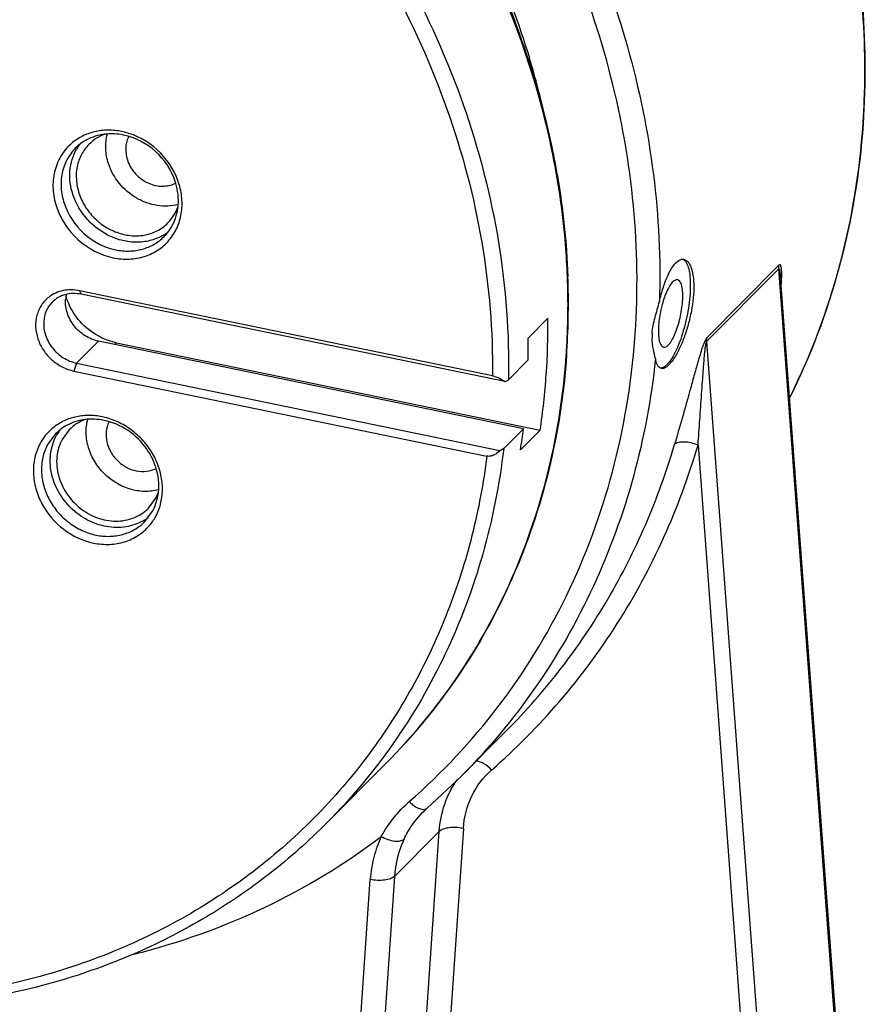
# Model space of a CAD drawing. Header units: millimetres. Extents: x 601 to 2924, y 6 to 1830.
# Tile 6 of 23: x 1177 to 1313, y 726 to 883. Entities that reach past the tile are written whole.
import ezdxf

# ---------------------------------------------------------------- set-up
doc = ezdxf.new("R2010")
doc.units = ezdxf.units.MM

msp = doc.modelspace()

# ---------------------------------------------------------------- linework, layer by layer
at = {"color": 7, "linetype": 'Continuous'}
for p, q in [((1298.554, 843.341), (1287.037, 831.749)), ((1287.06, 832.361), (1298.577, 843.953)), ((1308.209, 713.474), (1298.554, 843.341)), ((1298.788, 842.147), (1308.335, 713.746)), ((1252.818, 826.265), (1186.849, 839.865)), ((1186.849, 839.865), (1187.135, 839.3)), ((1254.774, 825.356), (1187.135, 839.3)), ((1261.675, 835.458), (1258.534, 832.297)), ((1189.87, 831.817), (1186.38, 828.305)), ((1257.76, 817.822), (1189.87, 831.817)), ((1192.775, 831.543), (1192.507, 831.274)), ((1192.775, 831.543), (1260.448, 817.592)), ((1287.037, 831.749), (1296.693, 701.883)), ((1264.644, 830.026), (1264.655, 830.196)), ((1264.684, 829.809), (1264.674, 829.677)), ((1186.38, 828.305), (1185.968, 827.037)), ((1186.38, 828.305), (1254.019, 814.361)), ((1258.515, 828.817), (1255.374, 825.655)), ((1185.968, 827.037), (1251.937, 813.438)), ((1183.056, 817.038), (1181.752, 815.277)), ((1185.233, 817.668), (1184.072, 816.1)), ((1254.619, 814.661), (1257.76, 817.822)), ((1257.307, 814.431), (1260.448, 817.592)), ((1285.657, 815.204), (1294.126, 701.304)), ((1197.859, 805.121), (1199.02, 806.689)), ((1197.244, 802.942), (1198.548, 804.703)), ((1255.079, 769.585), (1247.902, 762.361)), ((1226.362, 754.843), (1235.855, 764.398)), ((1242.402, 757.207), (1247.877, 762.336)), ((1242.401, 757.206), (1242.402, 757.207)), ((1241.643, 756.494), (1241.656, 756.508)), ((1248.171, 753.964), (1245.237, 711.238)), ((1244.319, 753.488), (1237.164, 746.288)), ((1241.385, 710.763), (1244.319, 753.488)), ((1230.279, 701.636), (1233.312, 745.812)), ((1237.164, 746.288), (1234.131, 702.111))]:
    msp.add_line(p, q, dxfattribs=at)
msp.add_lwpolyline([(1241.642, 756.494), (1242.062, 756.9), (1242.402, 757.207)], dxfattribs=at)
for centre, radius, start, end in [((1134.779, 839.25), 129.585, 16.14369, 16.96784), ((1136.876, 839.842), 127.406, 11.4566, 16.15008), ((1187.844, 875.03), 124.469, 356.07402, 357.76629), ((1191.392, 854.478), 11.047, 76.06332, 78.34699), ((1191.598, 857.232), 7.636, 117.95363, 135.13284), ((1198.59, 862.571), 4.339, 153.77033, 154.99957), ((1193.037, 858.628), 7.674, 142.78877, 149.8338), ((1137.407, 836.473), 127.561, 11.80647, 12.23995), ((1191.782, 853.562), 11.48, 18.04153, 19.93311), ((1200.229, 860.959), 4.376, 289.55091, 297.13306), ((1192.357, 854.104), 10.309, 16.45797, 18.03904), ((1194.947, 853.903), 7.642, 315.24561, 331.54387), ((1196.341, 855.346), 7.671, 300.78133, 303.91198), ((1196.374, 855.296), 7.612, 303.91554, 307.09018), ((1148.925, 837.594), 115.966, 356.34221, 2.25347), ((1148.048, 837.737), 116.905, 356.29929, 2.16877), ((1268.833, 843.16), 30.216, 354.72705, 356.38959), ((1189.825, 838.117), 5.2, 167.3202, 176.09583), ((1194.43, 841.953), 10.201, 196.95763, 199.56016), ((1194.65, 842.032), 10.434, 199.5695, 204.94452), ((1145.849, 834.352), 115.831, 356.08991, 0.54734), ((1195.008, 841.917), 10.618, 243.40882, 244.45615), ((1141.859, 831.191), 116.68, 358.83385, 0.54307), ((1154.613, 841.332), 121.296, 355.70993, 356.07126), ((1287.165, 832.471), 8.853, 176.06172, 181.02816), ((1151.146, 837.477), 113.742, 356.07185, 356.24388), ((1151.396, 837.588), 113.555, 356.07186, 356.26498), ((1149.498, 834.126), 112.175, 351.52397, 356.07784), ((1188.263, 808.902), 11.042, 76.05357, 78.34689), ((1188.47, 811.648), 7.639, 117.78555, 135.1281), ((1187.954, 811.48), 8.392, 131.08011, 151.73101), ((1189.929, 813.032), 7.701, 149.98374, 151.70721), ((1189.91, 813.043), 7.679, 142.2447, 149.98519), ((1147.714, 830.794), 110.808, 351.50777, 353.27685), ((1192.794, 810.033), 7.067, 331.75789, 340.81502), ((1191.177, 808.587), 8.337, 346.17939, 347.19367), ((1191.466, 807.897), 8.599, 331.71831, 336.03164), ((1193.19, 809.798), 7.711, 299.89994, 300.35828), ((1193.214, 809.758), 7.664, 300.35404, 307.29798), ((1191.598, 807.828), 8.45, 319.66261, 331.70713)]:
    msp.add_arc(centre, radius, start, end, dxfattribs=at)
for points, knots in [([(1312.071, 866.46), (1312.54, 873.156), (1312.386, 886.79), (1308.993, 907.141), (1302.528, 927.143), (1293.152, 946.311), (1281.095, 964.191), (1266.648, 980.355), (1250.158, 994.416), (1232.019, 1006.038), (1212.664, 1014.939), (1192.553, 1020.901), (1172.169, 1023.773), (1152.001, 1023.477), (1132.538, 1020.007), (1114.258, 1013.434), (1097.623, 1003.915), (1087.884, 995.735), (1083.447, 991.269)], [0, 0, 0, 0, 0.0612057, 0.1237282, 0.1874684, 0.2522174, 0.3176801, 0.3835021, 0.4493001, 0.5146926, 0.5793311, 0.6429296, 0.7052918, 0.7663334, 0.8260962, 0.8847528, 0.9425918, 1, 1, 1, 1]), ([(1312.218, 870.179), (1312.466, 876.542), (1311.988, 889.456), (1308.453, 908.68), (1302.181, 927.562), (1293.308, 945.692), (1282.029, 962.682), (1268.588, 978.167), (1253.275, 991.815), (1236.418, 1003.333), (1218.378, 1012.471), (1199.543, 1019.031), (1180.317, 1022.866), (1161.113, 1023.889), (1142.347, 1022.069), (1124.427, 1017.438), (1107.755, 1010.093), (1097.671, 1003.456), (1092.982, 999.764)], [0, 0, 0, 0, 0.0611674, 0.1235779, 0.1871427, 0.2516633, 0.3168734, 0.3824548, 0.448063, 0.5133515, 0.5779967, 0.6417221, 0.7043204, 0.7656738, 0.8257679, 0.8847002, 0.9426771, 1, 1, 1, 1]), ([(1193.525, 975.367), (1199.967, 972.167), (1212.463, 964.817), (1229.538, 951.312), (1244.654, 935.582), (1257.442, 918.011), (1267.589, 899.025), (1274.846, 879.08), (1279.032, 858.666), (1279.708, 844.909), (1279.493, 838.132)], [0, 0, 0, 0, 0.1264751, 0.2539484, 0.3816749, 0.5088894, 0.6348673, 0.758988, 0.8807815, 1, 1, 1, 1]), ([(1160.803, 971.121), (1172.07, 968.205), (1194.122, 959.162), (1222.758, 937.737), (1245.341, 909.95), (1255.313, 888.241), (1258.723, 877.067)], [0, 0, 0, 0, 0.2471318, 0.4993623, 0.7519342, 1, 1, 1, 1]), ([(1157.29, 970.317), (1163.561, 968.829), (1175.995, 964.877), (1193.702, 956.307), (1210.228, 945.25), (1225.168, 931.975), (1238.164, 916.804), (1248.899, 900.102), (1257.11, 882.278), (1260.804, 869.803), (1262.159, 863.524)], [0, 0, 0, 0, 0.1228112, 0.2475663, 0.3736893, 0.5004901, 0.6272226, 0.7531469, 0.8775887, 1, 1, 1, 1]), ([(1262.068, 863.517), (1260.708, 869.785), (1257.009, 882.238), (1248.798, 900.033), (1238.071, 916.711), (1225.091, 931.864), (1210.172, 945.128), (1193.672, 956.182), (1175.995, 964.757), (1163.583, 968.718), (1157.323, 970.213)], [0, 0, 0, 0, 0.1223792, 0.2468136, 0.372747, 0.4994975, 0.6263178, 0.7524546, 0.8772101, 1, 1, 1, 1]), ([(1258.084, 878.104), (1254.893, 888.01), (1245.996, 907.273), (1226.459, 932.421), (1201.824, 952.658), (1182.779, 962.116), (1172.937, 965.61)], [0, 0, 0, 0, 0.247598, 0.4994174, 0.7515457, 1, 1, 1, 1]), ([(1149.537, 960.239), (1156.91, 958.373), (1171.479, 953.292), (1191.864, 942.098), (1210.362, 927.625), (1226.347, 910.36), (1239.29, 890.877), (1248.752, 869.822), (1254.41, 847.903), (1255.523, 832.99), (1255.374, 825.655)], [0, 0, 0, 0, 0.1240612, 0.2502756, 0.3777725, 0.5055227, 0.632473, 0.7576596, 0.8803176, 1, 1, 1, 1]), ([(1149.645, 957.462), (1156.807, 955.586), (1170.951, 950.543), (1190.734, 939.555), (1208.687, 925.425), (1224.22, 908.617), (1236.827, 889.678), (1246.093, 869.22), (1251.708, 847.916), (1252.901, 833.408), (1252.818, 826.265)], [0, 0, 0, 0, 0.1241126, 0.2503249, 0.3777814, 0.5054756, 0.6323796, 0.7575517, 0.8802406, 1, 1, 1, 1]), ([(1275.625, 833.021), (1276.091, 839.812), (1275.877, 853.65), (1272.238, 874.282), (1265.389, 894.508), (1258.837, 907.304), (1255.101, 913.477)], [0, 0, 0, 0, 0.2423791, 0.4902191, 0.7430772, 1, 1, 1, 1]), ([(1193.623, 865.298), (1192.893, 865.448), (1191.418, 865.599), (1189.241, 865.343), (1187.232, 864.61), (1186.062, 863.818), (1185.542, 863.362)], [0, 0, 0, 0, 0.2602634, 0.5128207, 0.758569, 1, 1, 1, 1]), ([(1202.575, 857.476), (1201.899, 859.338), (1199.582, 862.745), (1195.962, 864.727), (1194.052, 865.2)], [0, 0, 0, 0, 0.5017159, 1, 1, 1, 1]), ([(1300.288, 822.689), (1303.653, 829.403), (1309.058, 843.718), (1311.535, 858.805), (1312.071, 866.46)], [0, 0, 0, 0, 0.4945906, 1, 1, 1, 1]), ([(1300.474, 823.089), (1303.776, 829.757), (1309.078, 843.963), (1311.499, 858.919), (1312.02, 866.508)], [0, 0, 0, 0, 0.4944968, 1, 1, 1, 1]), ([(1193.909, 864.733), (1192.903, 864.94), (1190.855, 865.045), (1188.886, 864.438), (1188.018, 863.977)], [0, 0, 0, 0, 0.5111469, 1, 1, 1, 1]), ([(1190.999, 864.895), (1190.503, 864.723), (1189.552, 864.273), (1188.728, 863.617), (1188.363, 863.249)], [0, 0, 0, 0, 0.5031179, 1, 1, 1, 1]), ([(1191.485, 860.182), (1191.233, 860.953), (1190.937, 862.539), (1191.106, 864.148), (1191.309, 864.9)], [0, 0, 0, 0, 0.5100526, 1, 1, 1, 1]), ([(1202.159, 857.296), (1201.564, 859.124), (1199.347, 862.48), (1195.777, 864.348), (1193.909, 864.733)], [0, 0, 0, 0, 0.5019397, 1, 1, 1, 1]), ([(1194.658, 864.405), (1194.403, 863.859), (1194.117, 862.62), (1194.308, 861.371), (1194.504, 860.769)], [0, 0, 0, 0, 0.4873463, 1, 1, 1, 1]), ([(1185.542, 863.362), (1184.887, 862.787), (1183.741, 861.405), (1182.74, 858.878), (1182.509, 856.092), (1182.868, 854.229), (1183.164, 853.321)], [0, 0, 0, 0, 0.2400611, 0.4844813, 0.7373181, 1, 1, 1, 1]), ([(1186.186, 862.619), (1185.656, 862.086), (1184.744, 860.84), (1183.971, 858.631), (1183.826, 856.227), (1184.146, 854.626), (1184.401, 853.845)], [0, 0, 0, 0, 0.2399004, 0.484686, 0.7377058, 1, 1, 1, 1]), ([(1185.797, 855.25), (1185.403, 856.459), (1185.147, 858.393), (1185.614, 860.845), (1186.102, 861.967), (1186.402, 862.484)], [0, 0, 0, 0, 0.5122116, 0.7589454, 1, 1, 1, 1]), ([(1188.363, 863.249), (1187.892, 862.775), (1187.08, 861.666), (1186.391, 859.7), (1186.262, 857.561), (1186.547, 856.135), (1186.773, 855.44)], [0, 0, 0, 0, 0.2398931, 0.484674, 0.737717, 1, 1, 1, 1]), ([(1262.159, 863.524), (1262.541, 861.752), (1263.907, 854.699), (1264.667, 847.527), (1264.869, 842.161)], [0, 0, 0, 0, 0.2523432, 1, 1, 1, 1]), ([(1264.801, 842.154), (1264.736, 843.855), (1264.323, 850.706), (1263.325, 857.521), (1262.269, 862.573)], [0, 0, 0, 0, 0.2479486, 1, 1, 1, 1]), ([(1194.504, 860.769), (1194.741, 860.038), (1195.522, 858.655), (1197.332, 857.163), (1199.511, 856.445), (1201.024, 856.598), (1201.693, 856.836)], [0, 0, 0, 0, 0.2554333, 0.5135866, 0.7637516, 1, 1, 1, 1]), ([(1202.584, 853.651), (1202.052, 853.506), (1200.937, 853.335), (1199.227, 853.433), (1197.527, 853.875), (1195.361, 854.9), (1193.044, 856.897), (1191.854, 859.049), (1191.485, 860.182)], [0, 0, 0, 0, 0.1174136, 0.2382296, 0.3623919, 0.4893152, 0.7461862, 1, 1, 1, 1]), ([(1201.202, 847.979), (1201.698, 848.57), (1202.538, 849.912), (1203.218, 852.213), (1203.299, 854.68), (1202.958, 856.317), (1202.698, 857.117)], [0, 0, 0, 0, 0.2398837, 0.4851077, 0.7382726, 1, 1, 1, 1]), ([(1201.666, 850.262), (1202.201, 851.249), (1202.857, 853.54), (1202.579, 855.89), (1202.243, 857.024)], [0, 0, 0, 0, 0.4871106, 1, 1, 1, 1]), ([(1200.267, 848.755), (1199.672, 848.401), (1198.362, 847.843), (1196.222, 847.529), (1194.005, 847.736), (1191.831, 848.449), (1189.815, 849.629), (1187.502, 851.711), (1186.273, 853.786), (1185.797, 855.25)], [0, 0, 0, 0, 0.1154762, 0.2342425, 0.3569785, 0.4834767, 0.6127617, 0.7433234, 1, 1, 1, 1]), ([(1186.773, 855.44), (1187.01, 854.714), (1187.669, 853.305), (1189.118, 851.473), (1190.942, 850.013), (1193.022, 849.022), (1195.222, 848.57), (1197.394, 848.694), (1199.389, 849.393), (1200.511, 850.221), (1200.988, 850.702)], [0, 0, 0, 0, 0.1291979, 0.2605769, 0.3920143, 0.5213724, 0.6470014, 0.7681511, 0.8852719, 1, 1, 1, 1]), ([(1183.164, 853.321), (1183.818, 851.311), (1186.257, 847.62), (1190.184, 845.565), (1192.239, 845.141)], [0, 0, 0, 0, 0.5019397, 1, 1, 1, 1]), ([(1184.401, 853.845), (1184.996, 852.018), (1187.212, 848.662), (1190.783, 846.794), (1192.651, 846.408)], [0, 0, 0, 0, 0.5019397, 1, 1, 1, 1]), ([(1200.988, 850.702), (1201.353, 851.069), (1202.004, 851.896), (1202.448, 852.849), (1202.617, 853.345)], [0, 0, 0, 0, 0.4968656, 1, 1, 1, 1]), ([(1192.239, 845.141), (1193.078, 844.968), (1194.776, 844.82), (1197.258, 845.242), (1199.48, 846.29), (1200.692, 847.371), (1201.202, 847.979)], [0, 0, 0, 0, 0.2610723, 0.5132244, 0.7582816, 1, 1, 1, 1]), ([(1192.651, 846.408), (1193.359, 846.262), (1194.791, 846.126), (1196.896, 846.423), (1198.814, 847.213), (1199.901, 848.047), (1200.374, 848.523)], [0, 0, 0, 0, 0.2606728, 0.5130812, 0.7585194, 1, 1, 1, 1]), ([(1282.608, 844.719), (1282.735, 844.793), (1282.995, 844.907), (1283.281, 844.913), (1283.409, 844.886)], [0, 0, 0, 0, 0.5300297, 1, 1, 1, 1]), ([(1283.229, 844.905), (1283.275, 844.885), (1283.469, 844.778), (1283.622, 844.607), (1283.718, 844.466)], [0, 0, 0, 0, 0.2267636, 1, 1, 1, 1]), ([(1283.409, 844.886), (1283.546, 844.858), (1283.83, 844.724), (1284.176, 844.352), (1284.465, 843.824), (1284.798, 842.848), (1285.007, 841.295), (1284.989, 839.974), (1284.939, 839.25)], [0, 0, 0, 0, 0.0680823, 0.1472664, 0.2434918, 0.3589917, 0.6469791, 1, 1, 1, 1]), ([(1279.493, 838.132), (1279.671, 838.909), (1280.06, 840.36), (1280.788, 842.299), (1281.587, 843.769), (1282.259, 844.512), (1282.608, 844.719)], [0, 0, 0, 0, 0.3227277, 0.6072149, 0.8356857, 1, 1, 1, 1]), ([(1283.718, 844.466), (1283.887, 844.218), (1284.15, 843.563), (1284.367, 842.402), (1284.451, 840.964), (1284.416, 839.922), (1284.378, 839.366)], [0, 0, 0, 0, 0.1723273, 0.3997888, 0.6789823, 1, 1, 1, 1]), ([(1298.554, 843.341), (1298.563, 843.35), (1298.6, 843.358), (1298.623, 843.305), (1298.645, 843.253), (1298.67, 843.158), (1298.695, 843.029), (1298.728, 842.804), (1298.759, 842.51), (1298.779, 842.27), (1298.788, 842.148)], [0, 0, 0, 0, 0.0300479, 0.0675921, 0.1166083, 0.1725864, 0.2967332, 0.4297748, 0.7096661, 1, 1, 1, 1]), ([(1298.989, 841.258), (1298.999, 841.42), (1299.016, 841.741), (1299.03, 842.213), (1299.031, 842.666), (1299.016, 843.091), (1298.98, 843.472), (1298.927, 843.756), (1298.855, 843.929), (1298.788, 844.024), (1298.668, 844.037), (1298.608, 843.984), (1298.577, 843.953)], [0, 0, 0, 0, 0.1614161, 0.3179749, 0.4682595, 0.6100047, 0.7393026, 0.8488276, 0.8923945, 0.9267056, 0.9565657, 1, 1, 1, 1]), ([(1282.382, 841.626), (1282.231, 841.658), (1281.957, 841.572), (1281.662, 841.334), (1281.298, 840.931), (1280.865, 840.22), (1280.578, 839.576), (1280.436, 839.212)], [0, 0, 0, 0, 0.1425537, 0.2372152, 0.3516681, 0.6403087, 1, 1, 1, 1]), ([(1283.192, 838.172), (1283.222, 838.618), (1283.241, 839.429), (1283.142, 840.382), (1282.968, 840.981), (1282.813, 841.302), (1282.623, 841.529), (1282.461, 841.61), (1282.382, 841.626)], [0, 0, 0, 0, 0.3598405, 0.650852, 0.765742, 0.8598875, 0.9357333, 1, 1, 1, 1]), ([(1186.849, 839.865), (1185.998, 840.04), (1184.253, 840.075), (1182.644, 839.363), (1181.988, 838.863)], [0, 0, 0, 0, 0.5127396, 1, 1, 1, 1]), ([(1181.988, 838.863), (1181.519, 838.506), (1180.689, 837.617), (1179.949, 835.933), (1179.763, 834.048), (1180.138, 832.126), (1181.034, 830.322), (1182.374, 828.781), (1184.048, 827.627), (1185.322, 827.171), (1185.968, 827.037)], [0, 0, 0, 0, 0.1148407, 0.2314835, 0.3522817, 0.47807, 0.6080287, 0.7400899, 0.8715839, 1, 1, 1, 1]), ([(1187.135, 839.3), (1186.304, 839.471), (1184.984, 839.457), (1183.437, 838.817), (1182.784, 838.316), (1182.501, 838.031)], [0, 0, 0, 0, 0.511359, 0.7576525, 1, 1, 1, 1]), ([(1189.87, 831.817), (1189.123, 831.971), (1187.663, 832.575), (1186.202, 833.897), (1185.346, 835.201), (1184.746, 836.591), (1184.587, 837.736), (1184.637, 838.471)], [0, 0, 0, 0, 0.2497728, 0.5053697, 0.6329661, 0.7585897, 1, 1, 1, 1]), ([(1284.939, 839.25), (1284.891, 838.544), (1284.714, 837.106), (1284.262, 834.977), (1283.646, 832.923), (1282.918, 831.065), (1282.133, 829.514), (1281.437, 828.473), (1280.878, 827.883), (1280.509, 827.6), (1280.155, 827.442), (1279.918, 827.432), (1279.815, 827.453)], [0, 0, 0, 0, 0.1581279, 0.3229773, 0.4854139, 0.6365114, 0.7679721, 0.8731518, 0.9146917, 0.9488608, 0.9765461, 1, 1, 1, 1]), ([(1280.436, 839.212), (1280.389, 839.092), (1280.201, 838.589), (1280.041, 838.074), (1279.934, 837.68)], [0, 0, 0, 0, 0.2392739, 1, 1, 1, 1]), ([(1284.378, 839.366), (1284.294, 838.137), (1283.938, 835.691), (1283.154, 832.768), (1282.329, 830.656), (1281.688, 829.376), (1281.036, 828.397), (1280.539, 827.897), (1280.289, 827.732)], [0, 0, 0, 0, 0.2939739, 0.5878868, 0.7197995, 0.8346095, 0.9285425, 1, 1, 1, 1]), ([(1182.501, 838.031), (1182.106, 837.634), (1181.452, 836.667), (1181.187, 835.535), (1181.147, 834.959)], [0, 0, 0, 0, 0.492506, 1, 1, 1, 1]), ([(1190.255, 832.422), (1189.156, 832.972), (1187.137, 834.459), (1185.706, 836.519), (1185.189, 837.632)], [0, 0, 0, 0, 0.5004392, 1, 1, 1, 1]), ([(1278.332, 833.079), (1278.39, 833.924), (1278.763, 835.627), (1279.296, 837.272), (1279.493, 838.132)], [0, 0, 0, 0, 0.489739, 1, 1, 1, 1]), ([(1279.934, 837.68), (1279.858, 837.401), (1279.585, 836.292), (1279.411, 835.158), (1279.353, 834.308)], [0, 0, 0, 0, 0.2531395, 1, 1, 1, 1]), ([(1280.162, 830.853), (1280.499, 830.784), (1280.961, 831.193), (1281.323, 831.687), (1281.665, 832.247), (1282.057, 833.091), (1282.468, 834.248), (1282.921, 835.947), (1283.13, 837.28), (1283.192, 838.172)], [0, 0, 0, 0, 0.1250812, 0.1740816, 0.2301452, 0.3612935, 0.5124427, 0.6753986, 1, 1, 1, 1]), ([(1181.147, 834.959), (1181.097, 834.224), (1181.256, 833.079), (1181.856, 831.689), (1182.712, 830.384), (1184.173, 829.063), (1185.633, 828.459), (1186.38, 828.305)], [0, 0, 0, 0, 0.2414073, 0.3670321, 0.4946302, 0.75023, 1, 1, 1, 1]), ([(1279.353, 834.308), (1279.322, 833.861), (1279.304, 833.051), (1279.403, 832.098), (1279.576, 831.498), (1279.731, 831.177), (1279.921, 830.95), (1280.084, 830.869), (1280.162, 830.853)], [0, 0, 0, 0, 0.3598405, 0.650852, 0.765742, 0.8598875, 0.9357333, 1, 1, 1, 1]), ([(1192.775, 831.543), (1192.575, 831.584), (1191.771, 831.777), (1190.991, 832.068), (1190.43, 832.337)], [0, 0, 0, 0, 0.2469877, 1, 1, 1, 1]), ([(1239.537, 758.249), (1244.739, 762.788), (1254.284, 772.978), (1265.293, 790.905), (1272.687, 810.915), (1275.031, 825.074), (1275.57, 832.258)], [0, 0, 0, 0, 0.2456239, 0.4927909, 0.743696, 1, 1, 1, 1]), ([(1278.864, 828.976), (1278.761, 829.473), (1278.467, 830.563), (1278.324, 831.691), (1278.313, 832.312)], [0, 0, 0, 0, 0.4495522, 1, 1, 1, 1]), ([(1287.06, 832.361), (1286.968, 832.268), (1286.815, 831.997), (1286.617, 831.546), (1286.424, 831.022), (1286.176, 830.287), (1285.889, 829.351), (1285.561, 828.223), (1285.244, 827.098), (1284.831, 825.61), (1284.325, 823.769), (1283.719, 821.587), (1282.92, 818.758), (1282.311, 816.66), (1281.903, 815.278)], [0, 0, 0, 0, 0.0220222, 0.0512393, 0.0830003, 0.1156197, 0.1815022, 0.2473305, 0.3128014, 0.3778404, 0.5065478, 0.633349, 0.7580804, 1, 1, 1, 1]), ([(1285.657, 815.204), (1285.705, 815.875), (1285.802, 817.224), (1285.946, 819.255), (1286.09, 821.303), (1286.235, 823.366), (1286.357, 825.095), (1286.458, 826.486), (1286.536, 827.537), (1286.605, 828.416), (1286.665, 829.123), (1286.713, 829.657), (1286.765, 830.193), (1286.814, 830.641), (1286.861, 831.001), (1286.901, 831.271), (1286.95, 831.521), (1286.993, 831.688), (1287.037, 831.749)], [0, 0, 0, 0, 0.1215386, 0.2441325, 0.3676748, 0.4921253, 0.6175187, 0.680611, 0.7440145, 0.8077972, 0.8398665, 0.8720844, 0.9044836, 0.9371155, 0.9535329, 0.9700035, 0.9863468, 1, 1, 1, 1]), ([(1235.855, 764.398), (1240.05, 768.621), (1247.704, 777.91), (1256.472, 793.797), (1262.338, 811.242), (1264.195, 823.482), (1264.621, 829.685)], [0, 0, 0, 0, 0.2453298, 0.4926767, 0.7437902, 1, 1, 1, 1]), ([(1264.674, 829.677), (1264.241, 823.478), (1262.371, 811.243), (1256.491, 793.803), (1247.712, 777.916), (1240.053, 768.623), (1235.855, 764.398)], [0, 0, 0, 0, 0.2560622, 0.5071472, 0.7545497, 1, 1, 1, 1]), ([(1278.864, 828.976), (1278.191, 822.638), (1275.867, 810.156), (1269.402, 792.406), (1260.141, 776.22), (1252.221, 766.709), (1247.902, 762.361)], [0, 0, 0, 0, 0.2556333, 0.506616, 0.7541924, 1, 1, 1, 1]), ([(1279.256, 827.892), (1279.213, 827.961), (1279.03, 828.302), (1278.927, 828.679), (1278.864, 828.976)], [0, 0, 0, 0, 0.2108391, 1, 1, 1, 1]), ([(1279.815, 827.453), (1279.707, 827.475), (1279.481, 827.589), (1279.327, 827.782), (1279.256, 827.892)], [0, 0, 0, 0, 0.4586442, 1, 1, 1, 1]), ([(1280.289, 827.732), (1280.236, 827.697), (1280.041, 827.582), (1279.815, 827.51), (1279.652, 827.507)], [0, 0, 0, 0, 0.2808811, 1, 1, 1, 1]), ([(1252.818, 826.265), (1253.202, 826.186), (1253.889, 825.935), (1254.514, 825.56), (1254.774, 825.356)], [0, 0, 0, 0, 0.5421418, 1, 1, 1, 1]), ([(1254.774, 825.356), (1254.896, 825.389), (1255.11, 825.462), (1255.304, 825.585), (1255.374, 825.655)], [0, 0, 0, 0, 0.5604313, 1, 1, 1, 1]), ([(1190.493, 819.717), (1189.766, 819.867), (1188.298, 820.018), (1186.13, 819.766), (1184.128, 819.041), (1182.96, 818.257), (1182.44, 817.805)], [0, 0, 0, 0, 0.2602509, 0.5128025, 0.7585923, 1, 1, 1, 1]), ([(1199.323, 804.404), (1199.631, 805.096), (1200.074, 806.591), (1200.173, 808.956), (1199.719, 811.351), (1198.741, 813.648), (1197.291, 815.731), (1195.446, 817.492), (1193.303, 818.838), (1191.725, 819.42), (1190.924, 819.619)], [0, 0, 0, 0, 0.1160442, 0.2356103, 0.3590954, 0.4859766, 0.6150983, 0.7448962, 0.8736762, 1, 1, 1, 1]), ([(1190.779, 819.152), (1189.777, 819.359), (1187.737, 819.464), (1185.774, 818.863), (1184.909, 818.407)], [0, 0, 0, 0, 0.5111029, 1, 1, 1, 1]), ([(1187.873, 819.315), (1187.376, 819.144), (1186.424, 818.693), (1185.598, 818.036), (1185.233, 817.668)], [0, 0, 0, 0, 0.5030668, 1, 1, 1, 1]), ([(1199.458, 808.071), (1198.737, 807.875), (1197.196, 807.7), (1194.875, 808.086), (1192.664, 809.076), (1190.727, 810.593), (1189.204, 812.524), (1188.207, 814.731), (1187.813, 817.051), (1187.984, 818.591), (1188.178, 819.313)], [0, 0, 0, 0, 0.1189142, 0.2424994, 0.3701269, 0.5000624, 0.6299848, 0.7575743, 0.8811081, 1, 1, 1, 1]), ([(1199.307, 806.739), (1199.451, 807.375), (1199.594, 808.706), (1199.37, 810.723), (1198.725, 812.705), (1197.346, 815.179), (1194.795, 817.719), (1192.141, 818.871), (1190.779, 819.152)], [0, 0, 0, 0, 0.1179458, 0.2394832, 0.3644203, 0.4919635, 0.7487407, 1, 1, 1, 1]), ([(1191.558, 818.887), (1191.328, 818.414), (1191.035, 817.352), (1191.149, 815.682), (1191.777, 814.068), (1192.853, 812.668), (1194.269, 811.615), (1195.891, 811.014), (1197.561, 810.929), (1198.616, 811.24), (1199.084, 811.478)], [0, 0, 0, 0, 0.1178616, 0.2408939, 0.369057, 0.5002832, 0.6314564, 0.7594766, 0.882341, 1, 1, 1, 1]), ([(1197.034, 803.114), (1196.184, 802.625), (1194.238, 801.957), (1191.11, 802.024), (1188.052, 803.097), (1185.38, 805.052), (1183.363, 807.68), (1182.215, 810.717), (1182.067, 813.848), (1182.682, 815.816), (1183.148, 816.682)], [0, 0, 0, 0, 0.1173967, 0.2400303, 0.3680783, 0.4995109, 0.6310453, 0.7593634, 0.8823325, 1, 1, 1, 1]), ([(1180.564, 815.454), (1180.186, 814.753), (1179.617, 813.212), (1179.395, 810.728), (1179.795, 808.187), (1181.122, 804.915), (1184.08, 801.467), (1187.396, 799.913), (1189.109, 799.56)], [0, 0, 0, 0, 0.1159241, 0.2354682, 0.3591739, 0.4865964, 0.7455901, 1, 1, 1, 1]), ([(1181.752, 815.277), (1181.409, 814.639), (1180.892, 813.239), (1180.69, 810.98), (1181.053, 808.671), (1181.956, 806.447), (1183.342, 804.435), (1185.129, 802.753), (1187.213, 801.498), (1188.746, 800.987), (1189.521, 800.827)], [0, 0, 0, 0, 0.115569, 0.2347478, 0.3580769, 0.4851121, 0.6146037, 0.7448024, 0.8738194, 1, 1, 1, 1]), ([(1184.072, 816.1), (1183.621, 815.262), (1183.054, 813.332), (1183.335, 810.289), (1184.647, 807.41), (1186.82, 805.042), (1189.587, 803.464), (1192.626, 802.88), (1195.561, 803.391), (1197.203, 804.461), (1197.859, 805.121)], [0, 0, 0, 0, 0.1186418, 0.2431755, 0.3732897, 0.5060395, 0.6373448, 0.7637462, 0.8840104, 1, 1, 1, 1]), ([(1252.674, 763.295), (1256.552, 766.678), (1263.841, 774.024), (1273.095, 786.528), (1280.529, 800.317), (1284.17, 810.16), (1285.657, 815.204)], [0, 0, 0, 0, 0.2478789, 0.4963913, 0.7467428, 1, 1, 1, 1]), ([(1255.079, 769.585), (1258.192, 772.719), (1264.04, 779.4), (1271.501, 790.475), (1277.572, 802.475), (1280.627, 810.948), (1281.903, 815.278)], [0, 0, 0, 0, 0.2477245, 0.4963504, 0.7468616, 1, 1, 1, 1]), ([(1285.657, 815.204), (1285.297, 815.354), (1284.568, 815.584), (1283.498, 815.725), (1282.587, 815.663), (1282.064, 815.44), (1281.903, 815.278)], [0, 0, 0, 0, 0.2999678, 0.5854454, 0.8243444, 1, 1, 1, 1]), ([(1254.619, 814.661), (1253.948, 808.967), (1251.74, 797.762), (1245.8, 781.837), (1237.394, 767.308), (1230.252, 758.758), (1226.362, 754.844)], [0, 0, 0, 0, 0.2554661, 0.5064174, 0.7540811, 1, 1, 1, 1]), ([(1251.937, 813.438), (1251.394, 809.165), (1249.811, 800.732), (1245.929, 788.551), (1240.606, 777.085), (1236.127, 769.994), (1233.678, 766.628)], [0, 0, 0, 0, 0.2546504, 0.505771, 0.7539418, 1, 1, 1, 1]), ([(1254.019, 814.361), (1253.76, 814.062), (1253.286, 813.668), (1252.533, 813.403), (1252.128, 813.398), (1251.937, 813.438)], [0, 0, 0, 0, 0.5010758, 0.7535914, 1, 1, 1, 1]), ([(1254.619, 814.661), (1254.549, 814.59), (1254.355, 814.468), (1254.141, 814.394), (1254.019, 814.361)], [0, 0, 0, 0, 0.4395687, 1, 1, 1, 1]), ([(1198.548, 804.703), (1198.627, 804.85), (1198.928, 805.456), (1199.151, 806.101), (1199.273, 806.595)], [0, 0, 0, 0, 0.2477298, 1, 1, 1, 1]), ([(1189.109, 799.56), (1189.944, 799.388), (1191.633, 799.24), (1194.102, 799.654), (1196.316, 800.688), (1197.528, 801.757), (1198.039, 802.358)], [0, 0, 0, 0, 0.2610416, 0.5131984, 0.7582709, 1, 1, 1, 1]), ([(1189.521, 800.827), (1190.229, 800.681), (1191.662, 800.545), (1193.766, 800.842), (1195.684, 801.632), (1196.772, 802.466), (1197.244, 802.942)], [0, 0, 0, 0, 0.2606833, 0.5130808, 0.7585292, 1, 1, 1, 1]), ([(1233.678, 766.628), (1230.996, 762.94), (1225.094, 755.941), (1214.811, 746.822), (1203.273, 739.238), (1190.665, 733.31), (1177.191, 729.13), (1163.063, 726.76), (1148.508, 726.236), (1138.75, 727.113), (1133.878, 727.848)], [0, 0, 0, 0, 0.1214957, 0.2429524, 0.3649815, 0.4881507, 0.6129432, 0.7397209, 0.8687158, 1, 1, 1, 1]), ([(1252.674, 763.295), (1252.303, 763.705), (1251.694, 764.23), (1250.804, 764.639), (1250.378, 764.712), (1250.188, 764.701)], [0, 0, 0, 0, 0.5669503, 0.8051375, 1, 1, 1, 1]), ([(1248.171, 753.964), (1248.293, 755.747), (1249.171, 759.259), (1251.367, 762.155), (1252.674, 763.295)], [0, 0, 0, 0, 0.507475, 1, 1, 1, 1]), ([(1244.319, 753.488), (1244.421, 754.972), (1244.992, 757.89), (1246.335, 760.549), (1247.164, 761.735)], [0, 0, 0, 0, 0.5067837, 1, 1, 1, 1]), ([(1235.071, 752.682), (1235.641, 753.734), (1236.971, 755.736), (1238.639, 757.466), (1239.537, 758.249)], [0, 0, 0, 0, 0.5009151, 1, 1, 1, 1]), ([(1239.537, 758.249), (1239.782, 757.998), (1240.283, 757.565), (1240.978, 757.173), (1241.512, 757.022), (1241.944, 756.983), (1242.259, 757.082), (1242.401, 757.206)], [0, 0, 0, 0, 0.3217376, 0.6032829, 0.7228122, 0.8273207, 1, 1, 1, 1]), ([(1238.694, 752.261), (1238.879, 752.655), (1239.677, 754.185), (1240.735, 755.579), (1241.642, 756.494)], [0, 0, 0, 0, 0.2526024, 1, 1, 1, 1]), ([(1226.362, 754.843), (1223.491, 751.953), (1217.363, 746.52), (1207.197, 739.576), (1196.166, 733.908), (1180.414, 728.115), (1159.177, 724.423), (1141.855, 725.36), (1133.242, 726.733)], [0, 0, 0, 0, 0.1211338, 0.2427228, 0.3651723, 0.4888648, 0.7406723, 1, 1, 1, 1]), ([(1248.171, 753.964), (1247.422, 754.118), (1246.307, 754.175), (1245.009, 753.914), (1244.486, 753.657), (1244.319, 753.488)], [0, 0, 0, 0, 0.5765278, 0.8210214, 1, 1, 1, 1]), ([(1195.504, 733.875), (1202.682, 735.666), (1216.619, 740.608), (1229.273, 748.279), (1235.071, 752.682)], [0, 0, 0, 0, 0.5040303, 1, 1, 1, 1]), ([(1235.071, 752.682), (1234.57, 751.619), (1233.766, 749.368), (1233.395, 747.009), (1233.312, 745.812)], [0, 0, 0, 0, 0.494712, 1, 1, 1, 1]), ([(1235.071, 752.682), (1235.409, 752.488), (1236.1, 752.173), (1237.13, 751.92), (1238.021, 751.901), (1238.538, 752.104), (1238.694, 752.261)], [0, 0, 0, 0, 0.3060469, 0.5914512, 0.8263569, 1, 1, 1, 1]), ([(1238.694, 752.261), (1238.477, 751.801), (1237.688, 749.894), (1237.271, 747.837), (1237.164, 746.288)], [0, 0, 0, 0, 0.246725, 1, 1, 1, 1]), ([(1237.164, 746.288), (1236.997, 746.119), (1236.474, 745.863), (1235.176, 745.601), (1234.061, 745.658), (1233.312, 745.812)], [0, 0, 0, 0, 0.1789786, 0.4234722, 1, 1, 1, 1])]:
    msp.add_open_spline(points, degree=3, knots=knots, dxfattribs=at)
for points in [[(1298.554, 843.341), (1298.539, 843.544), (1298.546, 843.751), (1298.577, 843.953)], [(1287.037, 831.749), (1287.022, 831.953), (1287.029, 832.16), (1287.06, 832.361)]]:
    msp.add_open_spline(points, degree=3, dxfattribs=at)

doc.saveas('drawing.dxf')
